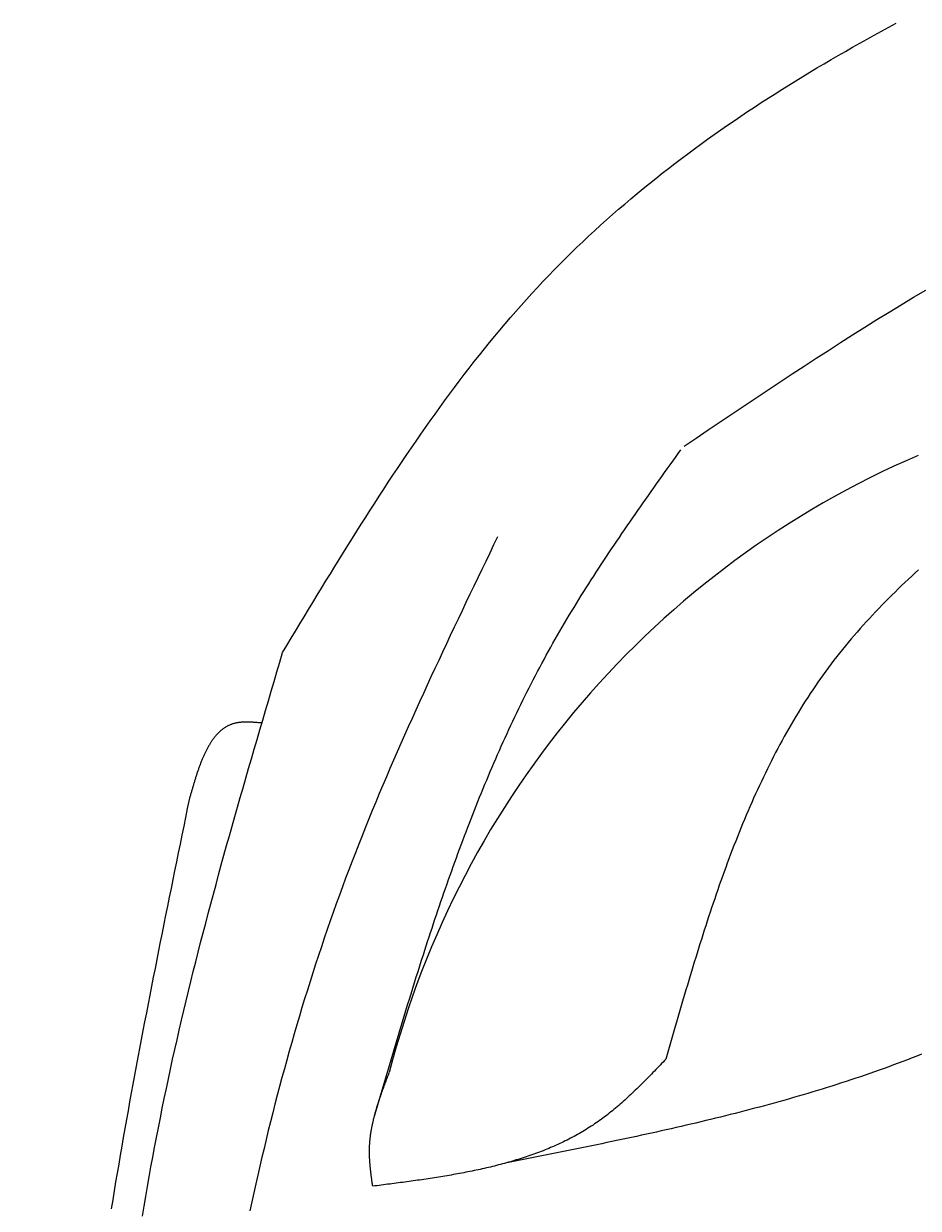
# Model space of a CAD drawing. Extents: x 715 to 7297, y -83 to 6060.
# Tile 10 of 93: x 1204 to 1534, y 2109 to 2545. Entities that reach past the tile are written whole.
import ezdxf

# ---------------------------------------------------------------- set-up
doc = ezdxf.new("R2010")
doc.units = 0
doc.layers.get('0').update_dxf_attribs({"linetype": 'CONTINUOUS'})
doc.layers.get('DEFPOINTS').update_dxf_attribs({"linetype": 'CONTINUOUS'})
doc.layers.add('4', color=3, linetype='CONTINUOUS')
doc.layers.add('CAR', color=10, linetype='CONTINUOUS')
doc.styles.get("Standard").update_dxf_attribs({"font": 'ISOCP.SHX'})
doc.dimstyles.get("Standard").update_dxf_attribs({"dimtxt": 2.5, "dimasz": 2.5, "dimexe": 1.25, "dimexo": 0.625, "dimtad": 1, "dimcen": 2.5, "dimazin": 3, "dimtfac": 1, "dimtmove": 0, "dimatfit": 3})

# ---------------------------------------------------------------- blocks, each defined once
blk = doc.blocks.new('PUNKT')
at = {"layer": '4', "color": 0, "linetype": 'BYBLOCK'}
blk.add_line((-0.5, 0), (-1, 0), dxfattribs=at)
at = {"layer": '4', "color": 0, "linetype": 'BYBLOCK', "const_width": 0.5}
blk.add_lwpolyline([(-0.25, 0, 1), (0.25, 0, 1)], format="xyb", close=True, dxfattribs=at)
blk = doc.blocks.new('*U18')
at = {"layer": '4', "color": 2}
blk.add_text('560', height=70, rotation=90, dxfattribs=at).set_placement((785.85, 2663.74))
blk = doc.blocks.new('*D4')
at = {"layer": '4'}
for p, q in [((1352.77, 5537.27), (775.85, 5537.27)), ((815.85, -22.73), (815.85, 5497.27)), ((1352.77, -62.73), (775.85, -62.73))]:
    blk.add_line(p, q, dxfattribs=at)
at = {"layer": 'DEFPOINTS', "color": 0}
for p in [(815.85, 5537.27), (1372.77, 5537.27), (1372.77, -62.73)]:
    blk.add_point(p, dxfattribs=at)
blk.add_blockref('*U18', (0, 0))
at = {"layer": '4', "xscale": 40, "yscale": 40, "zscale": 40}
for p, rotation in [((815.85, 5537.27), 90), ((815.85, -62.73), 270)]:
    blk.add_blockref('PUNKT', p, dxfattribs=dict(at, rotation=rotation))

msp = doc.modelspace()

# ---------------------------------------------------------------- linework, layer by layer
at = {"layer": 'CAR'}
for points in [[(1299.71, 2313.22, 0), (1301.3, 2315.87, 0), (1302.89, 2318.51, 0), (1304.49, 2321.15, 0), (1306.08, 2323.79, 0), (1307.68, 2326.43, 0), (1309.27, 2329.07, 0), (1310.87, 2331.71, 0), (1312.47, 2334.34, 0), (1314.08, 2336.97, 0), (1315.68, 2339.6, 0), (1317.29, 2342.23, 0), (1318.9, 2344.85, 0), (1320.52, 2347.47, 0), (1322.14, 2350.08, 0), (1323.76, 2352.69, 0), (1325.39, 2355.3, 0), (1327.02, 2357.9, 0), (1328.66, 2360.49, 0), (1330.3, 2363.08, 0), (1331.95, 2365.66, 0), (1333.61, 2368.24, 0), (1335.27, 2370.81, 0), (1336.93, 2373.37, 0), (1338.61, 2375.92, 0), (1340.29, 2378.47, 0), (1341.98, 2381.01, 0), (1343.67, 2383.54, 0), (1345.38, 2386.06, 0), (1347.09, 2388.58, 0), (1348.81, 2391.08, 0), (1350.54, 2393.57, 0), (1352.28, 2396.06, 0), (1354.03, 2398.53, 0), (1355.79, 2401, 0), (1357.55, 2403.45, 0), (1359.33, 2405.89, 0), (1361.12, 2408.32, 0), (1362.92, 2410.74, 0), (1364.73, 2413.14, 0), (1366.56, 2415.54, 0), (1368.39, 2417.92, 0), (1370.24, 2420.29, 0), (1372.1, 2422.64, 0), (1373.97, 2424.98, 0), (1375.85, 2427.31, 0), (1377.75, 2429.62, 0), (1379.66, 2431.92, 0), (1381.59, 2434.2, 0), (1383.53, 2436.47, 0), (1385.48, 2438.72, 0), (1387.45, 2440.95, 0), (1389.43, 2443.17, 0), (1391.43, 2445.37, 0), (1393.44, 2447.56, 0), (1395.48, 2449.73, 0), (1397.52, 2451.88, 0), (1399.59, 2454.01, 0), (1401.66, 2456.12, 0), (1403.76, 2458.22, 0), (1405.87, 2460.3, 0), (1408, 2462.37, 0), (1410.14, 2464.41, 0), (1412.3, 2466.44, 0), (1414.47, 2468.46, 0), (1416.66, 2470.45, 0), (1418.86, 2472.44, 0), (1421.08, 2474.4, 0), (1423.31, 2476.35, 0), (1425.56, 2478.28, 0), (1427.82, 2480.2, 0), (1430.09, 2482.1, 0), (1432.38, 2483.99, 0), (1434.68, 2485.87, 0), (1437, 2487.72, 0), (1439.33, 2489.57, 0), (1441.67, 2491.4, 0), (1444.03, 2493.21, 0), (1446.4, 2495.01, 0), (1448.78, 2496.8, 0), (1451.17, 2498.57, 0), (1453.58, 2500.33, 0), (1456, 2502.08, 0), (1458.43, 2503.81, 0), (1460.87, 2505.53, 0), (1463.33, 2507.24, 0), (1465.8, 2508.93, 0), (1468.28, 2510.61, 0), (1470.77, 2512.28, 0), (1473.27, 2513.94, 0), (1475.78, 2515.58, 0), (1478.3, 2517.22, 0), (1480.84, 2518.84, 0), (1483.38, 2520.45, 0), (1485.94, 2522.05, 0), (1488.5, 2523.63, 0), (1491.08, 2525.21, 0), (1493.66, 2526.78, 0), (1496.26, 2528.33, 0), (1498.87, 2529.87, 0), (1501.48, 2531.41, 0), (1504.1, 2532.93, 0), (1506.74, 2534.45, 0), (1509.38, 2535.95, 0), (1512.03, 2537.45, 0), (1514.69, 2538.93, 0), (1517.36, 2540.41, 0), (1520.04, 2541.87, 0), (1522.72, 2543.33, 0), (1525.41, 2544.78, 0)], [(1447.46, 2389.19, 0), (1451.86, 2392.17, 0), (1456.27, 2395.14, 0), (1460.67, 2398.11, 0), (1465.08, 2401.07, 0), (1469.49, 2404.03, 0), (1473.9, 2406.98, 0), (1478.32, 2409.92, 0), (1482.74, 2412.85, 0), (1487.16, 2415.77, 0), (1491.59, 2418.67, 0), (1496.03, 2421.56, 0), (1500.47, 2424.44, 0), (1504.92, 2427.29, 0), (1509.38, 2430.13, 0), (1513.84, 2432.94, 0), (1518.32, 2435.73, 0), (1522.8, 2438.5, 0), (1527.3, 2441.24, 0), (1531.8, 2443.95, 0), (1536.32, 2446.64, 0)], [(1333.52, 2142.72, 0), (1334, 2144.38, 0), (1334.49, 2146.03, 0), (1334.98, 2147.69, 0), (1335.47, 2149.34, 0), (1335.95, 2151, 0), (1336.44, 2152.65, 0), (1336.93, 2154.31, 0), (1337.42, 2155.96, 0), (1337.91, 2157.61, 0), (1338.4, 2159.27, 0), (1338.89, 2160.92, 0), (1339.38, 2162.57, 0), (1339.87, 2164.23, 0), (1340.36, 2165.88, 0), (1340.85, 2167.53, 0), (1341.35, 2169.18, 0), (1341.84, 2170.83, 0), (1342.34, 2172.48, 0), (1342.84, 2174.13, 0), (1343.33, 2175.78, 0), (1343.83, 2177.43, 0), (1344.33, 2179.08, 0), (1344.83, 2180.73, 0), (1345.34, 2182.38, 0), (1345.84, 2184.02, 0), (1346.35, 2185.67, 0), (1346.86, 2187.31, 0), (1347.36, 2188.96, 0), (1347.88, 2190.6, 0), (1348.39, 2192.24, 0), (1348.9, 2193.88, 0), (1349.42, 2195.52, 0), (1349.94, 2197.16, 0), (1350.45, 2198.8, 0), (1350.98, 2200.44, 0), (1351.5, 2202.07, 0), (1352.03, 2203.71, 0), (1352.55, 2205.34, 0), (1353.08, 2206.98, 0), (1353.62, 2208.61, 0), (1354.15, 2210.24, 0), (1354.69, 2211.87, 0), (1355.23, 2213.5, 0), (1355.77, 2215.12, 0), (1356.31, 2216.75, 0), (1356.86, 2218.37, 0), (1357.41, 2220, 0), (1357.96, 2221.62, 0), (1358.52, 2223.24, 0), (1359.08, 2224.86, 0), (1359.64, 2226.47, 0), (1360.2, 2228.09, 0), (1360.77, 2229.7, 0), (1361.34, 2231.31, 0), (1361.92, 2232.93, 0), (1362.49, 2234.53, 0), (1363.07, 2236.14, 0), (1363.66, 2237.75, 0), (1364.24, 2239.35, 0), (1364.83, 2240.95, 0), (1365.43, 2242.55, 0), (1366.02, 2244.15, 0), (1366.62, 2245.75, 0), (1367.23, 2247.34, 0), (1367.84, 2248.94, 0), (1368.45, 2250.53, 0), (1369.06, 2252.12, 0), (1369.68, 2253.71, 0), (1370.31, 2255.29, 0), (1370.94, 2256.87, 0), (1371.57, 2258.45, 0), (1372.2, 2260.03, 0), (1372.84, 2261.61, 0), (1373.49, 2263.18, 0), (1374.14, 2264.76, 0), (1374.79, 2266.33, 0), (1375.45, 2267.89, 0), (1376.11, 2269.46, 0), (1376.78, 2271.02, 0), (1377.45, 2272.58, 0), (1378.12, 2274.14, 0), (1378.8, 2275.7, 0), (1379.49, 2277.25, 0), (1380.18, 2278.8, 0), (1380.87, 2280.35, 0), (1381.57, 2281.9, 0), (1382.28, 2283.44, 0), (1382.99, 2284.98, 0), (1383.71, 2286.52, 0), (1384.43, 2288.06, 0), (1385.15, 2289.59, 0), (1385.88, 2291.12, 0), (1386.62, 2292.65, 0), (1387.36, 2294.17, 0), (1388.11, 2295.69, 0), (1388.86, 2297.21, 0), (1389.62, 2298.73, 0), (1390.38, 2300.24, 0), (1391.15, 2301.75, 0), (1391.93, 2303.26, 0), (1392.71, 2304.76, 0), (1393.5, 2306.27, 0), (1394.29, 2307.76, 0), (1395.09, 2309.26, 0), (1395.9, 2310.75, 0), (1396.71, 2312.24, 0), (1397.52, 2313.73, 0), (1398.35, 2315.21, 0), (1399.18, 2316.69, 0), (1400.01, 2318.17, 0), (1400.86, 2319.64, 0), (1401.71, 2321.11, 0), (1402.56, 2322.58, 0), (1403.42, 2324.04, 0), (1404.29, 2325.5, 0), (1405.16, 2326.96, 0), (1406.04, 2328.41, 0), (1406.92, 2329.87, 0), (1407.81, 2331.32, 0), (1408.7, 2332.76, 0), (1409.6, 2334.21, 0), (1410.51, 2335.65, 0), (1411.41, 2337.09, 0), (1412.33, 2338.53, 0), (1413.24, 2339.96, 0), (1414.17, 2341.39, 0), (1415.09, 2342.82, 0), (1416.02, 2344.25, 0), (1416.96, 2345.68, 0), (1417.89, 2347.1, 0), (1418.84, 2348.53, 0), (1419.78, 2349.95, 0), (1420.73, 2351.36, 0), (1421.68, 2352.78, 0), (1422.64, 2354.2, 0), (1423.6, 2355.61, 0), (1424.56, 2357.02, 0), (1425.52, 2358.43, 0), (1426.49, 2359.84, 0), (1427.46, 2361.25, 0), (1428.43, 2362.66, 0), (1429.4, 2364.07, 0), (1430.38, 2365.47, 0), (1431.36, 2366.87, 0), (1432.34, 2368.28, 0), (1433.32, 2369.68, 0), (1434.3, 2371.08, 0), (1435.29, 2372.48, 0), (1436.28, 2373.88, 0), (1437.26, 2375.28, 0), (1438.25, 2376.68, 0), (1439.24, 2378.07, 0), (1440.23, 2379.47, 0), (1441.23, 2380.87, 0), (1442.22, 2382.26, 0), (1443.21, 2383.66, 0), (1444.2, 2385.06, 0), (1445.2, 2386.45, 0), (1446.19, 2387.85, 0)], [(1378.82, 2355.88, 0), (1377.36, 2352.85, 0), (1375.9, 2349.82, 0), (1374.45, 2346.79, 0), (1372.99, 2343.76, 0), (1371.54, 2340.73, 0), (1370.08, 2337.7, 0), (1368.63, 2334.67, 0), (1367.18, 2331.64, 0), (1365.74, 2328.6, 0), (1364.3, 2325.57, 0), (1362.86, 2322.53, 0), (1361.42, 2319.49, 0), (1359.99, 2316.45, 0), (1358.56, 2313.41, 0), (1357.14, 2310.37, 0), (1355.72, 2307.32, 0), (1354.31, 2304.27, 0), (1352.9, 2301.23, 0), (1351.5, 2298.17, 0), (1350.11, 2295.12, 0), (1348.72, 2292.06, 0), (1347.34, 2289.01, 0), (1345.97, 2285.94, 0), (1344.61, 2282.88, 0), (1343.25, 2279.81, 0), (1341.9, 2276.74, 0), (1340.56, 2273.67, 0), (1339.23, 2270.59, 0), (1337.91, 2267.51, 0), (1336.6, 2264.43, 0), (1335.3, 2261.34, 0), (1334.01, 2258.25, 0), (1332.73, 2255.15, 0), (1331.46, 2252.05, 0), (1330.2, 2248.95, 0), (1328.96, 2245.84, 0), (1327.73, 2242.72, 0), (1326.51, 2239.61, 0), (1325.3, 2236.48, 0), (1324.11, 2233.36, 0), (1322.92, 2230.22, 0), (1321.76, 2227.09, 0), (1320.61, 2223.94, 0), (1319.47, 2220.8, 0), (1318.34, 2217.64, 0), (1317.23, 2214.49, 0), (1316.13, 2211.32, 0), (1315.05, 2208.15, 0), (1313.98, 2204.98, 0), (1312.92, 2201.8, 0), (1311.88, 2198.62, 0), (1310.85, 2195.44, 0), (1309.83, 2192.24, 0), (1308.83, 2189.05, 0), (1307.84, 2185.85, 0), (1306.86, 2182.64, 0), (1305.89, 2179.43, 0), (1304.94, 2176.22, 0), (1304, 2173, 0), (1303.07, 2169.78, 0), (1302.16, 2166.56, 0), (1301.26, 2163.33, 0), (1300.37, 2160.09, 0), (1299.49, 2156.86, 0), (1298.62, 2153.61, 0), (1297.77, 2150.37, 0), (1296.92, 2147.12, 0), (1296.09, 2143.87, 0), (1295.28, 2140.61, 0), (1294.47, 2137.35, 0), (1293.67, 2134.09, 0), (1292.89, 2130.82, 0), (1292.11, 2127.55, 0), (1291.35, 2124.28, 0), (1290.6, 2121, 0), (1289.86, 2117.72, 0), (1289.13, 2114.44, 0), (1288.41, 2111.15, 0), (1287.71, 2107.87, 0)], [(1533.65, 2343.73, 0), (1532.39, 2342.57, 0), (1531.13, 2341.41, 0), (1529.89, 2340.24, 0), (1528.65, 2339.07, 0), (1527.42, 2337.89, 0), (1526.19, 2336.71, 0), (1524.98, 2335.52, 0), (1523.77, 2334.33, 0), (1522.57, 2333.13, 0), (1521.38, 2331.93, 0), (1520.19, 2330.71, 0), (1519.02, 2329.5, 0), (1517.85, 2328.27, 0), (1516.7, 2327.04, 0), (1515.55, 2325.81, 0), (1514.41, 2324.57, 0), (1513.28, 2323.32, 0), (1512.16, 2322.06, 0), (1511.05, 2320.8, 0), (1509.95, 2319.53, 0), (1508.86, 2318.25, 0), (1507.78, 2316.97, 0), (1506.71, 2315.67, 0), (1505.65, 2314.37, 0), (1504.61, 2313.07, 0), (1503.57, 2311.75, 0), (1502.54, 2310.43, 0), (1501.53, 2309.1, 0), (1500.53, 2307.76, 0), (1499.53, 2306.41, 0), (1498.55, 2305.06, 0), (1497.58, 2303.7, 0), (1496.63, 2302.33, 0), (1495.68, 2300.95, 0), (1494.74, 2299.56, 0), (1493.81, 2298.17, 0), (1492.9, 2296.77, 0), (1491.99, 2295.36, 0), (1491.1, 2293.95, 0), (1490.21, 2292.53, 0), (1489.33, 2291.1, 0), (1488.47, 2289.66, 0), (1487.61, 2288.22, 0), (1486.76, 2286.77, 0), (1485.92, 2285.32, 0), (1485.09, 2283.86, 0), (1484.27, 2282.39, 0), (1483.46, 2280.91, 0), (1482.66, 2279.43, 0), (1481.87, 2277.95, 0), (1481.08, 2276.45, 0), (1480.31, 2274.95, 0), (1479.54, 2273.45, 0), (1478.78, 2271.94, 0), (1478.03, 2270.42, 0), (1477.29, 2268.9, 0), (1476.55, 2267.37, 0), (1475.82, 2265.84, 0), (1475.1, 2264.3, 0), (1474.39, 2262.76, 0), (1473.68, 2261.21, 0), (1472.99, 2259.65, 0), (1472.3, 2258.09, 0), (1471.61, 2256.53, 0), (1470.93, 2254.96, 0), (1470.26, 2253.38, 0), (1469.6, 2251.81, 0), (1468.94, 2250.22, 0), (1468.29, 2248.63, 0), (1467.65, 2247.04, 0), (1467.01, 2245.44, 0), (1466.38, 2243.84, 0), (1465.75, 2242.24, 0), (1465.13, 2240.63, 0), (1464.52, 2239.02, 0), (1463.91, 2237.4, 0), (1463.3, 2235.78, 0), (1462.71, 2234.15, 0), (1462.11, 2232.52, 0), (1461.52, 2230.89, 0), (1460.94, 2229.26, 0), (1460.36, 2227.62, 0), (1459.79, 2225.97, 0), (1459.22, 2224.33, 0), (1458.65, 2222.68, 0), (1458.09, 2221.03, 0), (1457.54, 2219.37, 0), (1456.99, 2217.72, 0), (1456.44, 2216.06, 0), (1455.89, 2214.39, 0), (1455.35, 2212.73, 0), (1454.81, 2211.06, 0), (1454.28, 2209.39, 0), (1453.75, 2207.72, 0), (1453.22, 2206.04, 0), (1452.7, 2204.36, 0), (1452.18, 2202.68, 0), (1451.66, 2201, 0), (1451.14, 2199.32, 0), (1450.63, 2197.63, 0), (1450.12, 2195.95, 0), (1449.61, 2194.26, 0), (1449.11, 2192.57, 0), (1448.6, 2190.88, 0), (1448.1, 2189.18, 0), (1447.6, 2187.49, 0), (1447.1, 2185.79, 0), (1446.6, 2184.1, 0), (1446.11, 2182.4, 0), (1445.61, 2180.7, 0), (1445.12, 2179, 0), (1444.63, 2177.3, 0), (1444.14, 2175.6, 0), (1443.65, 2173.9, 0), (1443.16, 2172.2, 0), (1442.67, 2170.49, 0), (1442.18, 2168.79, 0), (1441.7, 2167.09, 0), (1441.21, 2165.38, 0), (1440.72, 2163.68, 0)], [(1248.18, 2105.88, 0), (1248.79, 2109.5, 0), (1249.4, 2113.12, 0), (1250.03, 2116.74, 0), (1250.67, 2120.36, 0), (1251.32, 2123.97, 0), (1251.99, 2127.58, 0), (1252.66, 2131.19, 0), (1253.35, 2134.8, 0), (1254.05, 2138.41, 0), (1254.76, 2142.02, 0), (1255.49, 2145.62, 0), (1256.22, 2149.22, 0), (1256.97, 2152.82, 0), (1257.73, 2156.41, 0), (1258.51, 2160.01, 0), (1259.29, 2163.6, 0), (1260.09, 2167.19, 0), (1260.9, 2170.78, 0), (1261.72, 2174.37, 0), (1262.56, 2177.95, 0), (1263.4, 2181.53, 0), (1264.26, 2185.11, 0), (1265.12, 2188.69, 0), (1266, 2192.27, 0), (1266.88, 2195.85, 0), (1267.78, 2199.42, 0), (1268.68, 2202.99, 0), (1269.59, 2206.56, 0), (1270.52, 2210.13, 0), (1271.45, 2213.7, 0), (1272.38, 2217.27, 0), (1273.33, 2220.83, 0), (1274.28, 2224.39, 0), (1275.24, 2227.96, 0), (1276.21, 2231.52, 0), (1277.19, 2235.08, 0), (1278.17, 2238.64, 0), (1279.15, 2242.2, 0), (1280.14, 2245.75, 0), (1281.14, 2249.31, 0), (1282.14, 2252.87, 0), (1283.15, 2256.42, 0), (1284.17, 2259.97, 0), (1285.18, 2263.53, 0), (1286.2, 2267.08, 0), (1287.23, 2270.63, 0), (1288.26, 2274.18, 0), (1289.29, 2277.73, 0), (1290.32, 2281.28, 0), (1291.36, 2284.83, 0), (1292.4, 2288.38, 0), (1293.44, 2291.93, 0), (1294.48, 2295.48, 0), (1295.52, 2299.03, 0), (1296.57, 2302.58, 0), (1297.61, 2306.13, 0), (1298.66, 2309.67, 0), (1299.71, 2313.22, 0)], [(1292.08, 2287.32, 0), (1291.8, 2287.34, 0), (1291.52, 2287.37, 0), (1291.24, 2287.39, 0), (1290.96, 2287.42, 0), (1290.68, 2287.44, 0), (1290.4, 2287.46, 0), (1290.12, 2287.49, 0), (1289.84, 2287.51, 0), (1289.56, 2287.53, 0), (1289.28, 2287.55, 0), (1289, 2287.57, 0), (1288.72, 2287.59, 0), (1288.45, 2287.6, 0), (1288.17, 2287.62, 0), (1287.9, 2287.63, 0), (1287.63, 2287.64, 0), (1287.35, 2287.65, 0), (1287.08, 2287.66, 0), (1286.81, 2287.66, 0), (1286.54, 2287.66, 0), (1286.28, 2287.66, 0), (1286.01, 2287.66, 0), (1285.75, 2287.65, 0), (1285.48, 2287.65, 0), (1285.22, 2287.63, 0), (1284.96, 2287.62, 0), (1284.71, 2287.6, 0), (1284.45, 2287.58, 0), (1284.2, 2287.56, 0), (1283.94, 2287.53, 0), (1283.69, 2287.5, 0), (1283.45, 2287.47, 0), (1283.2, 2287.43, 0), (1282.96, 2287.38, 0), (1282.72, 2287.34, 0), (1282.48, 2287.28, 0), (1282.24, 2287.23, 0), (1282.01, 2287.17, 0), (1281.78, 2287.11, 0), (1281.55, 2287.04, 0), (1281.32, 2286.96, 0), (1281.1, 2286.89, 0), (1280.88, 2286.81, 0), (1280.66, 2286.72, 0), (1280.44, 2286.63, 0), (1280.22, 2286.54, 0), (1280.01, 2286.45, 0), (1279.8, 2286.35, 0), (1279.59, 2286.24, 0), (1279.38, 2286.13, 0), (1279.18, 2286.02, 0), (1278.97, 2285.91, 0), (1278.77, 2285.79, 0), (1278.58, 2285.66, 0), (1278.38, 2285.54, 0), (1278.18, 2285.41, 0), (1277.99, 2285.27, 0), (1277.8, 2285.14, 0), (1277.61, 2284.99, 0), (1277.43, 2284.85, 0), (1277.24, 2284.7, 0), (1277.06, 2284.55, 0), (1276.88, 2284.4, 0), (1276.7, 2284.24, 0), (1276.52, 2284.08, 0), (1276.35, 2283.91, 0), (1276.17, 2283.74, 0), (1276, 2283.57, 0), (1275.83, 2283.4, 0), (1275.66, 2283.22, 0), (1275.5, 2283.04, 0), (1275.33, 2282.86, 0), (1275.17, 2282.67, 0), (1275.01, 2282.48, 0), (1274.85, 2282.29, 0), (1274.69, 2282.09, 0), (1274.53, 2281.9, 0), (1274.38, 2281.7, 0), (1274.23, 2281.49, 0), (1274.08, 2281.29, 0), (1273.92, 2281.08, 0), (1273.78, 2280.86, 0), (1273.63, 2280.65, 0), (1273.48, 2280.43, 0), (1273.34, 2280.21, 0), (1273.2, 2279.99, 0), (1273.06, 2279.76, 0), (1272.92, 2279.54, 0), (1272.78, 2279.31, 0), (1272.64, 2279.07, 0), (1272.5, 2278.84, 0), (1272.37, 2278.6, 0), (1272.24, 2278.36, 0), (1272.1, 2278.12, 0), (1271.97, 2277.88, 0), (1271.84, 2277.63, 0), (1271.72, 2277.38, 0), (1271.59, 2277.13, 0), (1271.46, 2276.88, 0), (1271.34, 2276.62, 0), (1271.21, 2276.36, 0), (1271.09, 2276.11, 0), (1270.97, 2275.84, 0), (1270.85, 2275.58, 0), (1270.73, 2275.32, 0), (1270.61, 2275.05, 0), (1270.5, 2274.78, 0), (1270.38, 2274.51, 0), (1270.27, 2274.24, 0), (1270.15, 2273.96, 0), (1270.04, 2273.69, 0), (1269.93, 2273.41, 0), (1269.81, 2273.13, 0), (1269.7, 2272.85, 0), (1269.59, 2272.57, 0), (1269.49, 2272.29, 0), (1269.38, 2272, 0), (1269.27, 2271.71, 0), (1269.17, 2271.43, 0), (1269.06, 2271.14, 0), (1268.95, 2270.85, 0), (1268.85, 2270.55, 0), (1268.75, 2270.26, 0), (1268.65, 2269.97, 0), (1268.54, 2269.67, 0), (1268.44, 2269.37, 0), (1268.34, 2269.08, 0), (1268.24, 2268.78, 0), (1268.14, 2268.48, 0), (1268.04, 2268.17, 0), (1267.95, 2267.87, 0), (1267.85, 2267.57, 0), (1267.75, 2267.26, 0), (1267.65, 2266.96, 0), (1267.56, 2266.65, 0), (1267.46, 2266.35, 0), (1267.37, 2266.04, 0), (1267.27, 2265.73, 0), (1267.18, 2265.42, 0), (1267.08, 2265.11, 0), (1266.99, 2264.8, 0), (1266.9, 2264.49, 0), (1266.8, 2264.18, 0), (1266.71, 2263.86, 0), (1266.62, 2263.55, 0), (1266.53, 2263.24, 0), (1266.44, 2262.92, 0), (1266.34, 2262.61, 0), (1266.25, 2262.29, 0), (1266.16, 2261.98, 0), (1266.07, 2261.66, 0), (1265.98, 2261.35, 0), (1265.89, 2261.03, 0), (1265.8, 2260.72, 0), (1265.71, 2260.4, 0), (1265.62, 2260.08, 0), (1265.53, 2259.77, 0), (1265.44, 2259.45, 0), (1265.35, 2259.14, 0)], [(1265.35, 2259.14, 0), (1264.68, 2255.87, 0), (1264.01, 2252.6, 0), (1263.34, 2249.33, 0), (1262.68, 2246.06, 0), (1262.01, 2242.8, 0), (1261.34, 2239.53, 0), (1260.68, 2236.26, 0), (1260.01, 2232.99, 0), (1259.35, 2229.73, 0), (1258.69, 2226.46, 0), (1258.03, 2223.19, 0), (1257.37, 2219.92, 0), (1256.71, 2216.65, 0), (1256.05, 2213.38, 0), (1255.4, 2210.11, 0), (1254.75, 2206.84, 0), (1254.1, 2203.58, 0), (1253.45, 2200.31, 0), (1252.8, 2197.04, 0), (1252.16, 2193.77, 0), (1251.52, 2190.5, 0), (1250.88, 2187.22, 0), (1250.24, 2183.95, 0), (1249.61, 2180.68, 0), (1248.98, 2177.41, 0), (1248.35, 2174.14, 0), (1247.73, 2170.87, 0), (1247.11, 2167.59, 0), (1246.49, 2164.32, 0), (1245.88, 2161.05, 0), (1245.27, 2157.77, 0), (1244.67, 2154.5, 0), (1244.07, 2151.22, 0), (1243.47, 2147.95, 0), (1242.88, 2144.67, 0), (1242.29, 2141.4, 0), (1241.71, 2138.12, 0), (1241.13, 2134.84, 0), (1240.56, 2131.57, 0), (1239.99, 2128.29, 0), (1239.43, 2125.01, 0), (1238.87, 2121.73, 0), (1238.31, 2118.45, 0), (1237.77, 2115.17, 0), (1237.23, 2111.89, 0), (1236.69, 2108.61, 0)], [(1440.72, 2163.68, 0), (1440.19, 2163.12, 0), (1439.66, 2162.57, 0), (1439.13, 2162.01, 0), (1438.6, 2161.46, 0), (1438.07, 2160.9, 0), (1437.53, 2160.35, 0), (1437, 2159.8, 0), (1436.47, 2159.25, 0), (1435.94, 2158.7, 0), (1435.4, 2158.15, 0), (1434.87, 2157.6, 0), (1434.33, 2157.05, 0), (1433.79, 2156.5, 0), (1433.26, 2155.96, 0), (1432.72, 2155.42, 0), (1432.18, 2154.88, 0), (1431.64, 2154.34, 0), (1431.1, 2153.81, 0), (1430.55, 2153.27, 0), (1430.01, 2152.74, 0), (1429.46, 2152.21, 0), (1428.91, 2151.69, 0), (1428.36, 2151.16, 0), (1427.81, 2150.64, 0), (1427.26, 2150.13, 0), (1426.71, 2149.61, 0), (1426.15, 2149.1, 0), (1425.59, 2148.6, 0), (1425.03, 2148.09, 0), (1424.47, 2147.59, 0), (1423.9, 2147.1, 0), (1423.34, 2146.61, 0), (1422.77, 2146.12, 0), (1422.19, 2145.64, 0), (1421.62, 2145.16, 0), (1421.04, 2144.69, 0), (1420.46, 2144.22, 0), (1419.88, 2143.75, 0), (1419.3, 2143.29, 0), (1418.71, 2142.84, 0), (1418.12, 2142.39, 0), (1417.52, 2141.94, 0), (1416.93, 2141.5, 0), (1416.33, 2141.07, 0), (1415.72, 2140.64, 0), (1415.12, 2140.22, 0), (1414.51, 2139.81, 0), (1413.9, 2139.4, 0), (1413.28, 2138.99, 0), (1412.66, 2138.59, 0), (1412.04, 2138.2, 0), (1411.41, 2137.81, 0), (1410.79, 2137.43, 0), (1410.15, 2137.05, 0), (1409.52, 2136.67, 0), (1408.88, 2136.31, 0), (1408.24, 2135.94, 0), (1407.6, 2135.59, 0), (1406.96, 2135.23, 0), (1406.31, 2134.89, 0), (1405.66, 2134.55, 0), (1405, 2134.21, 0), (1404.34, 2133.87, 0), (1403.69, 2133.55, 0), (1403.02, 2133.22, 0), (1402.36, 2132.91, 0), (1401.69, 2132.59, 0), (1401.02, 2132.28, 0), (1400.35, 2131.98, 0), (1399.67, 2131.68, 0), (1399, 2131.38, 0), (1398.32, 2131.09, 0), (1397.63, 2130.8, 0), (1396.95, 2130.52, 0), (1396.26, 2130.24, 0), (1395.57, 2129.97, 0), (1394.88, 2129.7, 0), (1394.19, 2129.43, 0), (1393.49, 2129.17, 0), (1392.79, 2128.91, 0), (1392.09, 2128.66, 0), (1391.39, 2128.41, 0), (1390.68, 2128.16, 0), (1389.97, 2127.92, 0), (1389.26, 2127.68, 0), (1388.55, 2127.44, 0), (1387.84, 2127.21, 0), (1387.12, 2126.99, 0), (1386.4, 2126.76, 0), (1385.68, 2126.54, 0), (1384.96, 2126.32, 0), (1384.24, 2126.11, 0), (1383.51, 2125.9, 0), (1382.78, 2125.69, 0), (1382.06, 2125.49, 0), (1381.32, 2125.29, 0), (1380.59, 2125.09, 0), (1379.86, 2124.89, 0), (1379.12, 2124.7, 0), (1378.38, 2124.51, 0), (1377.64, 2124.33, 0), (1376.9, 2124.14, 0), (1376.16, 2123.96, 0), (1375.41, 2123.79, 0), (1374.67, 2123.61, 0), (1373.92, 2123.44, 0), (1373.17, 2123.27, 0), (1372.42, 2123.1, 0), (1371.67, 2122.94, 0), (1370.92, 2122.78, 0), (1370.16, 2122.62, 0), (1369.4, 2122.46, 0), (1368.65, 2122.31, 0), (1367.89, 2122.16, 0), (1367.13, 2122.01, 0), (1366.37, 2121.86, 0), (1365.6, 2121.71, 0), (1364.84, 2121.57, 0), (1364.08, 2121.43, 0), (1363.31, 2121.29, 0), (1362.54, 2121.15, 0), (1361.78, 2121.02, 0), (1361.01, 2120.88, 0), (1360.24, 2120.75, 0), (1359.46, 2120.62, 0), (1358.69, 2120.49, 0), (1357.92, 2120.37, 0), (1357.15, 2120.24, 0), (1356.37, 2120.12, 0), (1355.6, 2120, 0), (1354.82, 2119.88, 0), (1354.04, 2119.76, 0), (1353.26, 2119.64, 0), (1352.48, 2119.52, 0), (1351.71, 2119.41, 0), (1350.93, 2119.29, 0), (1350.14, 2119.18, 0), (1349.36, 2119.07, 0), (1348.58, 2118.96, 0), (1347.8, 2118.85, 0), (1347.02, 2118.74, 0), (1346.23, 2118.63, 0), (1345.45, 2118.52, 0), (1344.66, 2118.42, 0), (1343.88, 2118.31, 0), (1343.09, 2118.21, 0), (1342.31, 2118.1, 0), (1341.52, 2118, 0), (1340.73, 2117.9, 0), (1339.95, 2117.79, 0), (1339.16, 2117.69, 0), (1338.37, 2117.59, 0), (1337.59, 2117.49, 0), (1336.8, 2117.39, 0), (1336.01, 2117.29, 0), (1335.22, 2117.18, 0), (1334.44, 2117.08, 0), (1333.65, 2116.98, 0), (1332.86, 2116.88, 0)], [(1534.67, 2165.46, 0), (1532.96, 2164.78, 0), (1531.26, 2164.11, 0), (1529.54, 2163.45, 0), (1527.83, 2162.79, 0), (1526.11, 2162.14, 0), (1524.39, 2161.5, 0), (1522.67, 2160.87, 0), (1520.94, 2160.24, 0), (1519.21, 2159.62, 0), (1517.48, 2159, 0), (1515.74, 2158.39, 0), (1514.01, 2157.79, 0), (1512.27, 2157.2, 0), (1510.52, 2156.61, 0), (1508.78, 2156.02, 0), (1507.03, 2155.45, 0), (1505.28, 2154.88, 0), (1503.53, 2154.31, 0), (1501.77, 2153.75, 0), (1500.01, 2153.2, 0), (1498.25, 2152.65, 0), (1496.49, 2152.11, 0), (1494.72, 2151.58, 0), (1492.95, 2151.05, 0), (1491.18, 2150.52, 0), (1489.41, 2150, 0), (1487.64, 2149.49, 0), (1485.86, 2148.98, 0), (1484.08, 2148.47, 0), (1482.3, 2147.97, 0), (1480.52, 2147.48, 0), (1478.73, 2146.99, 0), (1476.94, 2146.5, 0), (1475.16, 2146.02, 0), (1473.36, 2145.55, 0), (1471.57, 2145.08, 0), (1469.78, 2144.61, 0), (1467.98, 2144.15, 0), (1466.18, 2143.69, 0), (1464.38, 2143.23, 0), (1462.58, 2142.78, 0), (1460.78, 2142.33, 0), (1458.97, 2141.89, 0), (1457.17, 2141.45, 0), (1455.36, 2141.02, 0), (1453.55, 2140.58, 0), (1451.74, 2140.15, 0), (1449.93, 2139.73, 0), (1448.11, 2139.31, 0), (1446.3, 2138.89, 0), (1444.48, 2138.47, 0), (1442.67, 2138.06, 0), (1440.85, 2137.65, 0), (1439.03, 2137.24, 0), (1437.21, 2136.84, 0), (1435.38, 2136.43, 0), (1433.56, 2136.03, 0), (1431.74, 2135.64, 0), (1429.91, 2135.24, 0), (1428.09, 2134.85, 0), (1426.26, 2134.46, 0), (1424.43, 2134.07, 0), (1422.6, 2133.69, 0), (1420.77, 2133.3, 0), (1418.94, 2132.92, 0), (1417.11, 2132.54, 0), (1415.28, 2132.16, 0), (1413.45, 2131.79, 0), (1411.61, 2131.41, 0), (1409.78, 2131.04, 0), (1407.94, 2130.66, 0), (1406.11, 2130.29, 0), (1404.27, 2129.92, 0), (1402.44, 2129.55, 0), (1400.6, 2129.18, 0), (1398.76, 2128.82, 0), (1396.93, 2128.45, 0), (1395.09, 2128.08, 0), (1393.25, 2127.72, 0), (1391.42, 2127.35, 0), (1389.58, 2126.99, 0), (1387.74, 2126.62, 0), (1385.9, 2126.26, 0), (1384.06, 2125.9, 0), (1382.22, 2125.53, 0)], [(1332.86, 2116.88, 0), (1332.82, 2117.15, 0), (1332.79, 2117.42, 0), (1332.75, 2117.69, 0), (1332.71, 2117.96, 0), (1332.68, 2118.23, 0), (1332.64, 2118.5, 0), (1332.6, 2118.77, 0), (1332.57, 2119.04, 0), (1332.53, 2119.31, 0), (1332.49, 2119.58, 0), (1332.46, 2119.85, 0), (1332.42, 2120.12, 0), (1332.39, 2120.38, 0), (1332.35, 2120.65, 0), (1332.32, 2120.92, 0), (1332.29, 2121.19, 0), (1332.25, 2121.46, 0), (1332.22, 2121.73, 0), (1332.19, 2122, 0), (1332.16, 2122.27, 0), (1332.13, 2122.54, 0), (1332.1, 2122.81, 0), (1332.07, 2123.07, 0), (1332.04, 2123.34, 0), (1332.02, 2123.61, 0), (1331.99, 2123.88, 0), (1331.96, 2124.15, 0), (1331.94, 2124.42, 0), (1331.91, 2124.69, 0), (1331.89, 2124.95, 0), (1331.87, 2125.22, 0), (1331.85, 2125.49, 0), (1331.83, 2125.76, 0), (1331.81, 2126.03, 0), (1331.79, 2126.29, 0), (1331.77, 2126.56, 0), (1331.76, 2126.83, 0), (1331.74, 2127.1, 0), (1331.73, 2127.36, 0), (1331.72, 2127.63, 0), (1331.71, 2127.9, 0), (1331.7, 2128.16, 0), (1331.69, 2128.43, 0), (1331.69, 2128.7, 0), (1331.68, 2128.96, 0), (1331.68, 2129.23, 0), (1331.67, 2129.5, 0), (1331.67, 2129.76, 0), (1331.68, 2130.03, 0), (1331.68, 2130.3, 0), (1331.68, 2130.56, 0), (1331.69, 2130.83, 0), (1331.7, 2131.09, 0), (1331.7, 2131.36, 0), (1331.72, 2131.62, 0), (1331.73, 2131.89, 0), (1331.74, 2132.15, 0), (1331.76, 2132.42, 0), (1331.78, 2132.68, 0), (1331.8, 2132.95, 0), (1331.82, 2133.21, 0), (1331.84, 2133.48, 0), (1331.86, 2133.74, 0), (1331.89, 2134, 0), (1331.91, 2134.27, 0), (1331.94, 2134.53, 0), (1331.97, 2134.8, 0), (1332, 2135.06, 0), (1332.04, 2135.32, 0), (1332.07, 2135.59, 0), (1332.11, 2135.85, 0), (1332.14, 2136.11, 0), (1332.18, 2136.37, 0), (1332.22, 2136.64, 0), (1332.26, 2136.9, 0), (1332.31, 2137.16, 0), (1332.35, 2137.42, 0), (1332.4, 2137.69, 0), (1332.44, 2137.95, 0), (1332.49, 2138.21, 0), (1332.54, 2138.47, 0), (1332.59, 2138.74, 0), (1332.64, 2139, 0), (1332.69, 2139.26, 0), (1332.75, 2139.52, 0), (1332.8, 2139.78, 0), (1332.86, 2140.04, 0), (1332.92, 2140.3, 0), (1332.98, 2140.57, 0), (1333.04, 2140.83, 0), (1333.1, 2141.09, 0), (1333.16, 2141.35, 0), (1333.22, 2141.61, 0), (1333.28, 2141.87, 0), (1333.35, 2142.13, 0), (1333.42, 2142.39, 0), (1333.48, 2142.65, 0), (1333.55, 2142.91, 0), (1333.62, 2143.17, 0), (1333.69, 2143.43, 0), (1333.76, 2143.69, 0), (1333.83, 2143.95, 0), (1333.91, 2144.21, 0), (1333.98, 2144.47, 0), (1334.05, 2144.73, 0), (1334.13, 2144.99, 0), (1334.21, 2145.25, 0), (1334.28, 2145.51, 0), (1334.36, 2145.77, 0), (1334.44, 2146.03, 0), (1334.52, 2146.29, 0), (1334.6, 2146.55, 0), (1334.68, 2146.81, 0), (1334.76, 2147.06, 0), (1334.85, 2147.32, 0), (1334.93, 2147.58, 0), (1335.01, 2147.84, 0), (1335.1, 2148.1, 0), (1335.18, 2148.36, 0), (1335.27, 2148.62, 0), (1335.36, 2148.88, 0), (1335.44, 2149.14, 0), (1335.53, 2149.39, 0), (1335.62, 2149.65, 0), (1335.71, 2149.91, 0), (1335.8, 2150.17, 0), (1335.89, 2150.43, 0), (1335.98, 2150.69, 0), (1336.07, 2150.94, 0), (1336.16, 2151.2, 0), (1336.25, 2151.46, 0), (1336.34, 2151.72, 0), (1336.44, 2151.98, 0), (1336.53, 2152.24, 0), (1336.62, 2152.49, 0), (1336.72, 2152.75, 0), (1336.81, 2153.01, 0), (1336.91, 2153.27, 0), (1337, 2153.53, 0), (1337.1, 2153.78, 0), (1337.19, 2154.04, 0), (1337.29, 2154.3, 0), (1337.39, 2154.56, 0), (1337.48, 2154.81, 0), (1337.58, 2155.07, 0), (1337.68, 2155.33, 0), (1337.77, 2155.59, 0), (1337.87, 2155.85, 0), (1337.97, 2156.1, 0), (1338.06, 2156.36, 0), (1338.16, 2156.62, 0), (1338.26, 2156.88, 0), (1338.36, 2157.13, 0), (1338.46, 2157.39, 0), (1338.56, 2157.65, 0), (1338.65, 2157.91, 0), (1338.75, 2158.17, 0), (1338.85, 2158.42, 0), (1338.95, 2158.68, 0)]]:
    msp.add_polyline3d(points, dxfattribs=at)
msp.add_arc((1667.6015, 2074.0275), 339.3801, 113.265934, 165.55597, dxfattribs=at)

# ---------------------------------------------------------------- dimensions: what is measured, and where the dimension line sits
at = {"layer": '4'}
dim = msp.add_linear_dim(base=(815.8521, 5537.2711), p1=(1372.775, -62.7289), p2=(1372.775, 5537.2711), angle=90, dimstyle='Standard', dxfattribs=at)
dim.commit()
dim.dimension.update_dxf_attribs({"geometry": '*D4', "text_midpoint": (750.8521, 2737.2711)})

doc.saveas('drawing.dxf')
